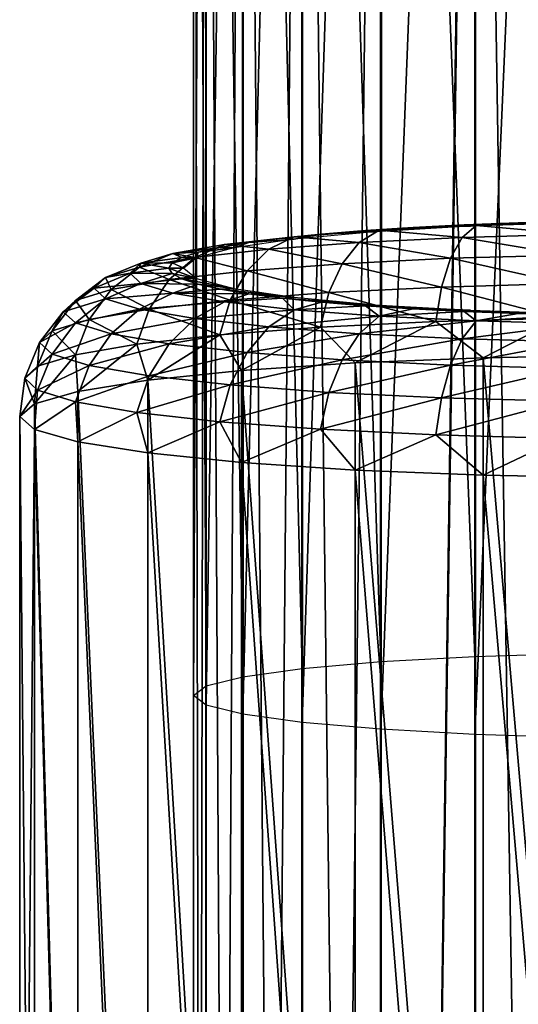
# Model space of a CAD drawing. Header units: millimetres. Extents: x -44 to 78, y -375 to 458.
# Tile 68 of 76: x -14 to -3, y 305 to 325. Entities that reach past the tile are written whole.
import ezdxf

# ---------------------------------------------------------------- set-up
doc = ezdxf.new("R2010")
doc.units = ezdxf.units.MM
doc.header["$LTSCALE"] = 198.929398
for name, color, linetype in [('10', 7, 'CONTINUOUS'), ('254', 7, 'CONTINUOUS'), ('255', 7, 'CONTINUOUS'), ('256', 7, 'CONTINUOUS'), ('257', 7, 'CONTINUOUS'), ('258', 7, 'CONTINUOUS'), ('6', 7, 'CONTINUOUS')]:
    doc.layers.add(name, color=color, linetype=linetype)

msp = doc.modelspace()

# ---------------------------------------------------------------- linework, layer by layer
at = {"layer": '10', "color": 7, "linetype": 'CONTINUOUS', "true_color": 0x00000b}
for points in [[(-6.217, 360.517, 199.836), (-7.806, 360.379, 198.261), (-6.235, 311.931, 204.073), (-6.217, 360.517, 199.836)], [(-4.339, 312.035, 205.26), (-6.217, 360.517, 199.836), (-6.235, 311.931, 204.073), (-4.339, 312.035, 205.26)], [(-4.317, 360.621, 201.02), (-6.217, 360.517, 199.836), (-4.339, 312.035, 205.26), (-4.317, 360.621, 201.02)], [(-2.225, 312.1, 205.997), (-4.317, 360.621, 201.02), (-4.339, 312.035, 205.26), (-2.225, 312.1, 205.997)], [(-2.199, 360.685, 201.752), (-4.317, 360.621, 201.02), (-2.225, 312.1, 205.997), (-2.199, 360.685, 201.752)], [(-7.806, 360.379, 198.261), (-9.002, 360.214, 196.372), (-7.818, 311.793, 202.496), (-7.806, 360.379, 198.261)], [(-6.235, 311.931, 204.073), (-7.806, 360.379, 198.261), (-7.818, 311.793, 202.496), (-6.235, 311.931, 204.073)], [(-9.002, 360.214, 196.372), (-9.746, 360.03, 194.266), (-9.01, 311.628, 200.607), (-9.002, 360.214, 196.372)], [(-7.818, 311.793, 202.496), (-9.002, 360.214, 196.372), (-9.01, 311.628, 200.607), (-7.818, 311.793, 202.496)], [(-9.746, 360.03, 194.266), (-10, 359.836, 192.047), (-9.749, 311.444, 198.501), (-9.746, 360.03, 194.266)], [(-9.01, 311.628, 200.607), (-9.746, 360.03, 194.266), (-9.749, 311.444, 198.501), (-9.01, 311.628, 200.607)], [(-9.749, 311.444, 198.501), (-10, 359.836, 192.047), (-10, 311.25, 196.285), (-9.749, 311.444, 198.501)], [(-10, 359.836, 192.047), (-9.752, 359.641, 189.828), (-10, 311.25, 196.285), (-10, 359.836, 192.047)], [(-10, 311.25, 196.285), (-9.752, 359.641, 189.828), (-9.749, 311.056, 194.068), (-10, 311.25, 196.285)], [(-9.752, 359.641, 189.828), (-9.014, 359.457, 187.72), (-9.749, 311.056, 194.068), (-9.752, 359.641, 189.828)], [(-9.749, 311.056, 194.068), (-9.014, 359.457, 187.72), (-9.01, 310.872, 191.962), (-9.749, 311.056, 194.068)], [(-9.014, 359.457, 187.72), (-7.823, 359.291, 185.828), (-9.01, 310.872, 191.962), (-9.014, 359.457, 187.72)], [(-9.01, 310.872, 191.962), (-7.823, 359.291, 185.828), (-7.818, 310.707, 190.073), (-9.01, 310.872, 191.962)], [(-7.823, 359.291, 185.828), (-6.238, 359.153, 184.248), (-7.818, 310.707, 190.073), (-7.823, 359.291, 185.828)], [(-7.818, 310.707, 190.073), (-6.238, 359.153, 184.248), (-6.235, 310.569, 188.496), (-7.818, 310.707, 190.073)], [(-6.238, 359.153, 184.248), (-4.341, 359.049, 183.059), (-6.235, 310.569, 188.496), (-6.238, 359.153, 184.248)], [(-6.235, 310.569, 188.496), (-4.341, 359.049, 183.059), (-4.339, 310.465, 187.309), (-6.235, 310.569, 188.496)], [(-4.341, 359.049, 183.059), (-2.225, 358.985, 182.322), (-4.339, 310.465, 187.309), (-4.341, 359.049, 183.059)], [(-4.339, 310.465, 187.309), (-2.225, 358.985, 182.322), (-2.225, 310.4, 186.572), (-4.339, 310.465, 187.309)]]:
    msp.add_3dface(points, dxfattribs=at)
at = {"layer": '254', "color": 7, "linetype": 'CONTINUOUS', "true_color": 0xa2afbf}
for points in [[(-13.5, 285.004, 198.585), (-13.5, 316.868, 195.635), (-13.205, 316.609, 192.84), (-13.5, 285.004, 198.585)], [(-13.202, 284.744, 195.778), (-13.5, 285.004, 198.585), (-13.205, 316.609, 192.84), (-13.202, 284.744, 195.778)], [(-12.332, 284.498, 193.12), (-13.202, 284.744, 195.778), (-13.205, 316.609, 192.84), (-12.332, 284.498, 193.12)], [(-12.333, 316.361, 190.167), (-12.332, 284.498, 193.12), (-13.205, 316.609, 192.84), (-12.333, 316.361, 190.167)], [(-10.925, 284.273, 190.689), (-12.332, 284.498, 193.12), (-12.333, 316.361, 190.167), (-10.925, 284.273, 190.689)], [(-10.922, 316.136, 187.733), (-10.925, 284.273, 190.689), (-12.333, 316.361, 190.167), (-10.922, 316.136, 187.733)], [(-9.032, 284.079, 188.594), (-10.925, 284.273, 190.689), (-10.922, 316.136, 187.733), (-9.032, 284.079, 188.594)], [(-9.033, 315.943, 185.645), (-9.032, 284.079, 188.594), (-10.922, 316.136, 187.733), (-9.033, 315.943, 185.645)], [(-6.746, 283.926, 186.943), (-9.032, 284.079, 188.594), (-9.033, 315.943, 185.645), (-6.746, 283.926, 186.943)], [(-6.75, 315.79, 183.993), (-6.746, 283.926, 186.943), (-9.033, 315.943, 185.645), (-6.75, 315.79, 183.993)], [(-4.174, 283.82, 185.803), (-6.746, 283.926, 186.943), (-6.75, 315.79, 183.993), (-4.174, 283.82, 185.803)], [(-4.172, 315.684, 182.85), (-4.174, 283.82, 185.803), (-6.75, 315.79, 183.993), (-4.172, 315.684, 182.85)], [(-1.416, 283.766, 185.217), (-4.174, 283.82, 185.803), (-4.172, 315.684, 182.85), (-1.416, 283.766, 185.217)], [(-1.411, 315.63, 182.266), (-1.416, 283.766, 185.217), (-4.172, 315.684, 182.85), (-1.411, 315.63, 182.266)]]:
    msp.add_3dface(points, dxfattribs=at)
at = {"layer": '255', "color": 7, "linetype": 'CONTINUOUS', "true_color": 0xa2afbf}
for points in [[(-4.172, 318.051, 208.419), (-1.416, 286.242, 211.953), (-1.411, 318.106, 209.004), (-4.172, 318.051, 208.419)], [(-9.033, 317.793, 205.624), (-6.746, 286.082, 210.227), (-6.75, 317.946, 207.276), (-9.033, 317.793, 205.624)], [(-6.75, 317.946, 207.276), (-4.174, 286.187, 211.367), (-4.172, 318.051, 208.419), (-6.75, 317.946, 207.276)], [(-6.746, 286.082, 210.227), (-4.174, 286.187, 211.367), (-6.75, 317.946, 207.276), (-6.746, 286.082, 210.227)], [(-4.174, 286.187, 211.367), (-1.416, 286.242, 211.953), (-4.172, 318.051, 208.419), (-4.174, 286.187, 211.367)], [(-10.922, 317.599, 203.536), (-9.031, 285.929, 208.576), (-9.033, 317.793, 205.624), (-10.922, 317.599, 203.536)], [(-9.031, 285.929, 208.576), (-6.746, 286.082, 210.227), (-9.033, 317.793, 205.624), (-9.031, 285.929, 208.576)], [(-12.333, 317.374, 201.102), (-10.924, 285.735, 206.481), (-10.922, 317.599, 203.536), (-12.333, 317.374, 201.102)], [(-10.924, 285.735, 206.481), (-9.031, 285.929, 208.576), (-10.922, 317.599, 203.536), (-10.924, 285.735, 206.481)], [(-13.205, 317.126, 198.429), (-12.331, 285.51, 204.051), (-12.333, 317.374, 201.102), (-13.205, 317.126, 198.429)], [(-12.331, 285.51, 204.051), (-10.924, 285.735, 206.481), (-12.333, 317.374, 201.102), (-12.331, 285.51, 204.051)], [(-13.5, 316.868, 195.635), (-13.202, 285.264, 201.392), (-13.205, 317.126, 198.429), (-13.5, 316.868, 195.635)], [(-13.202, 285.264, 201.392), (-12.331, 285.51, 204.051), (-13.205, 317.126, 198.429), (-13.202, 285.264, 201.392)], [(-13.5, 285.004, 198.585), (-13.202, 285.264, 201.392), (-13.5, 316.868, 195.635), (-13.5, 285.004, 198.585)]]:
    msp.add_3dface(points, dxfattribs=at)
at = {"layer": '256', "color": 7, "linetype": 'CONTINUOUS', "true_color": 0xa2afbf}
for points in [[(-5.584, 320.675, 204.212), (-6.359, 320.59, 203.299), (-6.544, 320.612, 203.534), (-5.584, 320.675, 204.212)], [(-4.426, 320.702, 204.509), (-6.359, 320.59, 203.299), (-5.584, 320.675, 204.212), (-4.426, 320.702, 204.509)], [(-4.554, 320.727, 204.779), (-4.426, 320.702, 204.509), (-5.584, 320.675, 204.212), (-4.554, 320.727, 204.779)], [(-3.466, 320.769, 205.227), (-4.426, 320.702, 204.509), (-4.554, 320.727, 204.779), (-3.466, 320.769, 205.227)], [(-2.269, 320.772, 205.26), (-4.426, 320.702, 204.509), (-3.466, 320.769, 205.227), (-2.269, 320.772, 205.26)], [(-2.335, 320.799, 205.551), (-2.269, 320.772, 205.26), (-3.466, 320.769, 205.227), (-2.335, 320.799, 205.551)], [(-7.975, 320.441, 201.69), (-9.19, 320.263, 199.765), (-8.89, 320.37, 200.922), (-7.975, 320.441, 201.69)], [(-8.208, 320.459, 201.878), (-7.975, 320.441, 201.69), (-8.89, 320.37, 200.922), (-8.208, 320.459, 201.878)], [(-7.423, 320.54, 202.753), (-7.975, 320.441, 201.69), (-8.208, 320.459, 201.878), (-7.423, 320.54, 202.753)], [(-6.359, 320.59, 203.299), (-7.975, 320.441, 201.69), (-7.423, 320.54, 202.753), (-6.359, 320.59, 203.299)], [(-6.544, 320.612, 203.534), (-6.359, 320.59, 203.299), (-7.423, 320.54, 202.753), (-6.544, 320.612, 203.534)], [(-9.19, 320.263, 199.765), (-9.944, 320.064, 197.618), (-9.911, 320.175, 198.811), (-9.19, 320.263, 199.765)], [(-9.46, 320.275, 199.895), (-9.19, 320.263, 199.765), (-9.911, 320.175, 198.811), (-9.46, 320.275, 199.895)], [(-8.89, 320.37, 200.922), (-9.19, 320.263, 199.765), (-9.46, 320.275, 199.895), (-8.89, 320.37, 200.922)], [(-10.237, 320.07, 197.684), (-9.944, 320.064, 197.618), (-10.434, 319.963, 196.53), (-10.237, 320.07, 197.684)], [(-9.944, 320.064, 197.618), (-10.2, 319.855, 195.358), (-10.434, 319.963, 196.53), (-9.944, 320.064, 197.618)], [(-9.911, 320.175, 198.811), (-9.944, 320.064, 197.618), (-10.237, 320.07, 197.684), (-9.911, 320.175, 198.811)], [(-10.2, 319.855, 195.358), (-10.5, 319.855, 195.358), (-10.434, 319.963, 196.53), (-10.2, 319.855, 195.358)], [(-10.2, 319.855, 195.358), (-9.944, 319.646, 193.098), (-10.5, 319.855, 195.358), (-10.2, 319.855, 195.358)], [(-10.5, 319.855, 195.358), (-9.944, 319.646, 193.098), (-10.434, 319.746, 194.186), (-10.5, 319.855, 195.358)], [(-10.434, 319.746, 194.186), (-9.944, 319.646, 193.098), (-10.237, 319.64, 193.032), (-10.434, 319.746, 194.186)], [(-9.944, 319.646, 193.098), (-9.19, 319.447, 190.951), (-10.237, 319.64, 193.032), (-9.944, 319.646, 193.098)], [(-10.237, 319.64, 193.032), (-9.19, 319.447, 190.951), (-9.911, 319.535, 191.905), (-10.237, 319.64, 193.032)], [(-9.911, 319.535, 191.905), (-9.19, 319.447, 190.951), (-9.46, 319.435, 190.821), (-9.911, 319.535, 191.905)], [(-9.19, 319.447, 190.951), (-7.975, 319.269, 189.026), (-9.46, 319.435, 190.821), (-9.19, 319.447, 190.951)], [(-9.46, 319.435, 190.821), (-7.975, 319.269, 189.026), (-8.89, 319.34, 189.794), (-9.46, 319.435, 190.821)], [(-8.89, 319.34, 189.794), (-7.975, 319.269, 189.026), (-8.208, 319.251, 188.839), (-8.89, 319.34, 189.794)], [(-7.975, 319.269, 189.026), (-6.359, 319.12, 187.417), (-8.208, 319.251, 188.839), (-7.975, 319.269, 189.026)], [(-8.208, 319.251, 188.839), (-6.359, 319.12, 187.417), (-7.423, 319.17, 187.964), (-8.208, 319.251, 188.839)], [(-7.423, 319.17, 187.964), (-6.359, 319.12, 187.417), (-6.544, 319.098, 187.182), (-7.423, 319.17, 187.964)], [(-6.359, 319.12, 187.417), (-4.426, 319.008, 186.208), (-6.544, 319.098, 187.182), (-6.359, 319.12, 187.417)], [(-6.544, 319.098, 187.182), (-4.426, 319.008, 186.208), (-5.584, 319.035, 186.504), (-6.544, 319.098, 187.182)], [(-5.584, 319.035, 186.504), (-4.426, 319.008, 186.208), (-4.554, 318.983, 185.938), (-5.584, 319.035, 186.504)], [(-4.426, 319.008, 186.208), (-2.269, 318.938, 185.456), (-4.554, 318.983, 185.938), (-4.426, 319.008, 186.208)], [(-4.554, 318.983, 185.938), (-2.269, 318.938, 185.456), (-3.466, 318.941, 185.489), (-4.554, 318.983, 185.938)]]:
    msp.add_3dface(points, dxfattribs=at)
at = {"layer": '257', "color": 7, "linetype": 'CONTINUOUS', "true_color": 0xa2afbf}
for points in [[(-10.5, 319.855, 195.358), (-10.434, 319.746, 194.186), (-11.276, 319.753, 195.367), (-10.5, 319.855, 195.358)], [(-11.276, 319.753, 195.367), (-11.06, 319.55, 193.177), (-12.001, 319.454, 195.395), (-11.276, 319.753, 195.367)], [(-11.276, 319.753, 195.367), (-10.434, 319.746, 194.186), (-11.06, 319.55, 193.177), (-11.276, 319.753, 195.367)], [(-10.434, 319.746, 194.186), (-10.237, 319.64, 193.032), (-11.06, 319.55, 193.177), (-10.434, 319.746, 194.186)], [(-12.001, 319.454, 195.395), (-11.77, 319.238, 193.064), (-12.622, 318.979, 195.439), (-12.001, 319.454, 195.395)], [(-12.001, 319.454, 195.395), (-11.06, 319.55, 193.177), (-11.77, 319.238, 193.064), (-12.001, 319.454, 195.395)], [(-11.06, 319.55, 193.177), (-10.418, 319.355, 191.071), (-11.77, 319.238, 193.064), (-11.06, 319.55, 193.177)], [(-10.237, 319.64, 193.032), (-9.911, 319.535, 191.905), (-11.06, 319.55, 193.177), (-10.237, 319.64, 193.032)], [(-11.06, 319.55, 193.177), (-9.911, 319.535, 191.905), (-10.418, 319.355, 191.071), (-11.06, 319.55, 193.177)], [(-9.911, 319.535, 191.905), (-9.46, 319.435, 190.821), (-10.418, 319.355, 191.071), (-9.911, 319.535, 191.905)], [(-11.77, 319.238, 193.064), (-10.418, 319.355, 191.071), (-11.087, 319.031, 190.822), (-11.77, 319.238, 193.064)], [(-10.418, 319.355, 191.071), (-9.376, 319.176, 189.129), (-11.087, 319.031, 190.822), (-10.418, 319.355, 191.071)], [(-9.46, 319.435, 190.821), (-8.89, 319.34, 189.794), (-10.418, 319.355, 191.071), (-9.46, 319.435, 190.821)], [(-10.418, 319.355, 191.071), (-8.89, 319.34, 189.794), (-9.376, 319.176, 189.129), (-10.418, 319.355, 191.071)], [(-8.89, 319.34, 189.794), (-8.208, 319.251, 188.839), (-9.376, 319.176, 189.129), (-8.89, 319.34, 189.794)], [(-9.376, 319.176, 189.129), (-8.208, 319.251, 188.839), (-7.974, 319.018, 187.428), (-9.376, 319.176, 189.129)], [(-8.208, 319.251, 188.839), (-7.423, 319.17, 187.964), (-7.974, 319.018, 187.428), (-8.208, 319.251, 188.839)], [(-12.622, 318.979, 195.439), (-11.77, 319.238, 193.064), (-12.38, 318.752, 192.987), (-12.622, 318.979, 195.439)], [(-11.77, 319.238, 193.064), (-11.087, 319.031, 190.822), (-12.38, 318.752, 192.987), (-11.77, 319.238, 193.064)], [(-11.087, 319.031, 190.822), (-9.376, 319.176, 189.129), (-9.978, 318.84, 188.756), (-11.087, 319.031, 190.822)], [(-9.376, 319.176, 189.129), (-7.974, 319.018, 187.428), (-9.978, 318.84, 188.756), (-9.376, 319.176, 189.129)], [(-7.423, 319.17, 187.964), (-6.544, 319.098, 187.182), (-7.974, 319.018, 187.428), (-7.423, 319.17, 187.964)], [(-7.974, 319.018, 187.428), (-6.544, 319.098, 187.182), (-6.265, 318.889, 186.031), (-7.974, 319.018, 187.428)], [(-6.544, 319.098, 187.182), (-5.584, 319.035, 186.504), (-6.265, 318.889, 186.031), (-6.544, 319.098, 187.182)], [(-12.622, 318.979, 195.439), (-12.38, 318.752, 192.987), (-13.099, 318.359, 195.497), (-12.622, 318.979, 195.439)], [(-12.38, 318.752, 192.987), (-11.087, 319.031, 190.822), (-11.662, 318.534, 190.629), (-12.38, 318.752, 192.987)], [(-11.087, 319.031, 190.822), (-9.978, 318.84, 188.756), (-11.662, 318.534, 190.629), (-11.087, 319.031, 190.822)], [(-9.978, 318.84, 188.756), (-7.974, 319.018, 187.428), (-8.486, 318.672, 186.946), (-9.978, 318.84, 188.756)], [(-7.974, 319.018, 187.428), (-6.265, 318.889, 186.031), (-8.486, 318.672, 186.946), (-7.974, 319.018, 187.428)], [(-8.486, 318.672, 186.946), (-6.265, 318.889, 186.031), (-6.667, 318.534, 185.459), (-8.486, 318.672, 186.946)], [(-6.265, 318.889, 186.031), (-4.315, 318.793, 184.994), (-6.667, 318.534, 185.459), (-6.265, 318.889, 186.031)], [(-5.584, 319.035, 186.504), (-4.554, 318.983, 185.938), (-6.265, 318.889, 186.031), (-5.584, 319.035, 186.504)], [(-6.265, 318.889, 186.031), (-4.554, 318.983, 185.938), (-4.315, 318.793, 184.994), (-6.265, 318.889, 186.031)], [(-4.554, 318.983, 185.938), (-3.466, 318.941, 185.489), (-4.315, 318.793, 184.994), (-4.554, 318.983, 185.938)], [(-3.466, 318.941, 185.489), (-2.335, 318.911, 185.165), (-4.315, 318.793, 184.994), (-3.466, 318.941, 185.489)], [(-4.315, 318.793, 184.994), (-2.335, 318.911, 185.165), (-2.2, 318.733, 184.355), (-4.315, 318.793, 184.994)], [(-13.099, 318.359, 195.497), (-12.38, 318.752, 192.987), (-12.848, 318.124, 192.952), (-13.099, 318.359, 195.497)], [(-12.38, 318.752, 192.987), (-11.662, 318.534, 190.629), (-12.848, 318.124, 192.952), (-12.38, 318.752, 192.987)], [(-11.662, 318.534, 190.629), (-9.978, 318.84, 188.756), (-10.495, 318.332, 188.456), (-11.662, 318.534, 190.629)], [(-9.978, 318.84, 188.756), (-8.486, 318.672, 186.946), (-10.495, 318.332, 188.456), (-9.978, 318.84, 188.756)], [(-10.495, 318.332, 188.456), (-8.486, 318.672, 186.946), (-8.925, 318.156, 186.552), (-10.495, 318.332, 188.456)], [(-8.486, 318.672, 186.946), (-6.667, 318.534, 185.459), (-8.925, 318.156, 186.552), (-8.486, 318.672, 186.946)], [(-6.667, 318.534, 185.459), (-4.315, 318.793, 184.994), (-4.592, 318.432, 184.355), (-6.667, 318.534, 185.459)], [(-4.315, 318.793, 184.994), (-2.2, 318.733, 184.355), (-4.592, 318.432, 184.355), (-4.315, 318.793, 184.994)], [(-4.592, 318.432, 184.355), (-2.2, 318.733, 184.355), (-2.341, 318.369, 183.675), (-4.592, 318.432, 184.355)], [(-12.848, 318.124, 192.952), (-11.662, 318.534, 190.629), (-12.102, 317.897, 190.505), (-12.848, 318.124, 192.952)], [(-11.662, 318.534, 190.629), (-10.495, 318.332, 188.456), (-12.102, 317.897, 190.505), (-11.662, 318.534, 190.629)], [(-8.925, 318.156, 186.552), (-6.667, 318.534, 185.459), (-7.013, 318.011, 184.989), (-8.925, 318.156, 186.552)], [(-6.667, 318.534, 185.459), (-4.592, 318.432, 184.355), (-7.013, 318.011, 184.989), (-6.667, 318.534, 185.459)], [(-13.399, 317.638, 195.563), (-13.099, 318.359, 195.497), (-12.848, 318.124, 192.952), (-13.399, 317.638, 195.563)], [(-12.102, 317.897, 190.505), (-10.495, 318.332, 188.456), (-10.892, 317.688, 188.25), (-12.102, 317.897, 190.505)], [(-10.495, 318.332, 188.456), (-8.925, 318.156, 186.552), (-10.892, 317.688, 188.25), (-10.495, 318.332, 188.456)], [(-7.013, 318.011, 184.989), (-4.592, 318.432, 184.355), (-4.83, 317.904, 183.827), (-7.013, 318.011, 184.989)], [(-4.592, 318.432, 184.355), (-2.341, 318.369, 183.675), (-4.83, 317.904, 183.827), (-4.592, 318.432, 184.355)], [(-4.83, 317.904, 183.827), (-2.341, 318.369, 183.675), (-2.463, 317.837, 183.112), (-4.83, 317.904, 183.827)], [(-13.141, 317.397, 192.961), (-13.399, 317.638, 195.563), (-12.848, 318.124, 192.952), (-13.141, 317.397, 192.961)], [(-13.141, 317.397, 192.961), (-12.848, 318.124, 192.952), (-12.102, 317.897, 190.505), (-13.141, 317.397, 192.961)], [(-10.892, 317.688, 188.25), (-8.925, 318.156, 186.552), (-9.263, 317.505, 186.273), (-10.892, 317.688, 188.25)], [(-8.925, 318.156, 186.552), (-7.013, 318.011, 184.989), (-9.263, 317.505, 186.273), (-8.925, 318.156, 186.552)], [(-12.379, 317.165, 190.458), (-13.141, 317.397, 192.961), (-12.102, 317.897, 190.505), (-12.379, 317.165, 190.458)], [(-12.379, 317.165, 190.458), (-12.102, 317.897, 190.505), (-10.892, 317.688, 188.25), (-12.379, 317.165, 190.458)], [(-9.263, 317.505, 186.273), (-7.013, 318.011, 184.989), (-7.278, 317.355, 184.651), (-9.263, 317.505, 186.273)], [(-7.013, 318.011, 184.989), (-4.83, 317.904, 183.827), (-7.278, 317.355, 184.651), (-7.013, 318.011, 184.989)], [(-7.278, 317.355, 184.651), (-4.83, 317.904, 183.827), (-5.013, 317.243, 183.446), (-7.278, 317.355, 184.651)], [(-4.83, 317.904, 183.827), (-2.463, 317.837, 183.112), (-5.013, 317.243, 183.446), (-4.83, 317.904, 183.827)], [(-11.141, 316.951, 188.151), (-12.379, 317.165, 190.458), (-10.892, 317.688, 188.25), (-11.141, 316.951, 188.151)], [(-11.141, 316.951, 188.151), (-10.892, 317.688, 188.25), (-9.263, 317.505, 186.273), (-11.141, 316.951, 188.151)], [(-5.013, 317.243, 183.446), (-2.463, 317.837, 183.112), (-2.556, 317.175, 182.704), (-5.013, 317.243, 183.446)], [(-13.141, 317.397, 192.961), (-13.5, 316.868, 195.635), (-13.399, 317.638, 195.563), (-13.141, 317.397, 192.961)], [(-9.474, 316.764, 186.129), (-11.141, 316.951, 188.151), (-9.263, 317.505, 186.273), (-9.474, 316.764, 186.129)], [(-9.474, 316.764, 186.129), (-9.263, 317.505, 186.273), (-7.278, 317.355, 184.651), (-9.474, 316.764, 186.129)], [(-13.205, 316.609, 192.84), (-13.5, 316.868, 195.635), (-13.141, 317.397, 192.961), (-13.205, 316.609, 192.84)], [(-12.379, 317.165, 190.458), (-13.205, 316.609, 192.84), (-13.141, 317.397, 192.961), (-12.379, 317.165, 190.458)], [(-7.444, 316.611, 184.47), (-9.474, 316.764, 186.129), (-7.278, 317.355, 184.651), (-7.444, 316.611, 184.47)], [(-7.444, 316.611, 184.47), (-7.278, 317.355, 184.651), (-5.013, 317.243, 183.446), (-7.444, 316.611, 184.47)], [(-12.333, 316.361, 190.167), (-13.205, 316.609, 192.84), (-12.379, 317.165, 190.458), (-12.333, 316.361, 190.167)], [(-11.141, 316.951, 188.151), (-12.333, 316.361, 190.167), (-12.379, 317.165, 190.458), (-11.141, 316.951, 188.151)], [(-5.127, 316.497, 183.237), (-7.444, 316.611, 184.47), (-5.013, 317.243, 183.446), (-5.127, 316.497, 183.237)], [(-5.127, 316.497, 183.237), (-5.013, 317.243, 183.446), (-2.556, 317.175, 182.704), (-5.127, 316.497, 183.237)], [(-2.614, 316.426, 182.478), (-5.127, 316.497, 183.237), (-2.556, 317.175, 182.704), (-2.614, 316.426, 182.478)], [(-10.922, 316.136, 187.733), (-12.333, 316.361, 190.167), (-11.141, 316.951, 188.151), (-10.922, 316.136, 187.733)], [(-9.474, 316.764, 186.129), (-10.922, 316.136, 187.733), (-11.141, 316.951, 188.151), (-9.474, 316.764, 186.129)], [(-9.033, 315.943, 185.645), (-10.922, 316.136, 187.733), (-9.474, 316.764, 186.129), (-9.033, 315.943, 185.645)], [(-7.444, 316.611, 184.47), (-9.033, 315.943, 185.645), (-9.474, 316.764, 186.129), (-7.444, 316.611, 184.47)], [(-6.75, 315.79, 183.993), (-9.033, 315.943, 185.645), (-7.444, 316.611, 184.47), (-6.75, 315.79, 183.993)], [(-5.127, 316.497, 183.237), (-6.75, 315.79, 183.993), (-7.444, 316.611, 184.47), (-5.127, 316.497, 183.237)], [(-4.172, 315.684, 182.85), (-6.75, 315.79, 183.993), (-5.127, 316.497, 183.237), (-4.172, 315.684, 182.85)], [(-2.614, 316.426, 182.478), (-4.172, 315.684, 182.85), (-5.127, 316.497, 183.237), (-2.614, 316.426, 182.478)], [(-1.411, 315.63, 182.266), (-4.172, 315.684, 182.85), (-2.614, 316.426, 182.478), (-1.411, 315.63, 182.266)]]:
    msp.add_3dface(points, dxfattribs=at)
at = {"layer": '258', "color": 7, "linetype": 'CONTINUOUS', "true_color": 0xa2afbf}
for points in [[(-5.584, 320.675, 204.212), (-6.544, 320.612, 203.534), (-6.265, 320.618, 204.704), (-5.584, 320.675, 204.212)], [(-4.315, 320.714, 205.741), (-5.584, 320.675, 204.212), (-6.265, 320.618, 204.704), (-4.315, 320.714, 205.741)], [(-4.315, 320.714, 205.741), (-6.265, 320.618, 204.704), (-4.592, 320.476, 206.435), (-4.315, 320.714, 205.741)], [(-4.554, 320.727, 204.779), (-5.584, 320.675, 204.212), (-4.315, 320.714, 205.741), (-4.554, 320.727, 204.779)], [(-2.341, 320.539, 207.115), (-4.315, 320.714, 205.741), (-4.592, 320.476, 206.435), (-2.341, 320.539, 207.115)], [(-3.466, 320.769, 205.227), (-4.554, 320.727, 204.779), (-4.315, 320.714, 205.741), (-3.466, 320.769, 205.227)], [(-2.2, 320.773, 206.38), (-3.466, 320.769, 205.227), (-4.315, 320.714, 205.741), (-2.2, 320.773, 206.38)], [(-2.2, 320.773, 206.38), (-4.315, 320.714, 205.741), (-2.341, 320.539, 207.115), (-2.2, 320.773, 206.38)], [(-2.335, 320.799, 205.551), (-3.466, 320.769, 205.227), (-2.2, 320.773, 206.38), (-2.335, 320.799, 205.551)], [(-7.974, 320.488, 203.307), (-8.208, 320.459, 201.878), (-9.376, 320.331, 201.606), (-7.974, 320.488, 203.307)], [(-7.974, 320.488, 203.307), (-9.376, 320.331, 201.606), (-8.486, 320.237, 203.845), (-7.974, 320.488, 203.307)], [(-8.208, 320.459, 201.878), (-8.89, 320.37, 200.922), (-9.376, 320.331, 201.606), (-8.208, 320.459, 201.878)], [(-6.667, 320.374, 205.331), (-7.974, 320.488, 203.307), (-8.486, 320.237, 203.845), (-6.667, 320.374, 205.331)], [(-7.423, 320.54, 202.753), (-8.208, 320.459, 201.878), (-7.974, 320.488, 203.307), (-7.423, 320.54, 202.753)], [(-6.265, 320.618, 204.704), (-7.423, 320.54, 202.753), (-7.974, 320.488, 203.307), (-6.265, 320.618, 204.704)], [(-6.265, 320.618, 204.704), (-7.974, 320.488, 203.307), (-6.667, 320.374, 205.331), (-6.265, 320.618, 204.704)], [(-6.544, 320.612, 203.534), (-7.423, 320.54, 202.753), (-6.265, 320.618, 204.704), (-6.544, 320.612, 203.534)], [(-4.592, 320.476, 206.435), (-6.265, 320.618, 204.704), (-6.667, 320.374, 205.331), (-4.592, 320.476, 206.435)], [(-4.592, 320.476, 206.435), (-6.667, 320.374, 205.331), (-4.83, 320.054, 207.051), (-4.592, 320.476, 206.435)], [(-2.463, 320.12, 207.766), (-4.592, 320.476, 206.435), (-4.83, 320.054, 207.051), (-2.463, 320.12, 207.766)], [(-2.341, 320.539, 207.115), (-4.592, 320.476, 206.435), (-2.463, 320.12, 207.766), (-2.341, 320.539, 207.115)], [(-9.376, 320.331, 201.606), (-9.46, 320.275, 199.895), (-10.418, 320.151, 199.664), (-9.376, 320.331, 201.606)], [(-9.376, 320.331, 201.606), (-10.418, 320.151, 199.664), (-9.978, 320.069, 202.034), (-9.376, 320.331, 201.606)], [(-9.46, 320.275, 199.895), (-9.911, 320.175, 198.811), (-10.418, 320.151, 199.664), (-9.46, 320.275, 199.895)], [(-8.486, 320.237, 203.845), (-9.376, 320.331, 201.606), (-9.978, 320.069, 202.034), (-8.486, 320.237, 203.845)], [(-8.89, 320.37, 200.922), (-9.46, 320.275, 199.895), (-9.376, 320.331, 201.606), (-8.89, 320.37, 200.922)], [(-6.667, 320.374, 205.331), (-8.486, 320.237, 203.845), (-7.013, 319.946, 205.89), (-6.667, 320.374, 205.331)], [(-4.83, 320.054, 207.051), (-6.667, 320.374, 205.331), (-7.013, 319.946, 205.89), (-4.83, 320.054, 207.051)], [(-10.418, 320.151, 199.664), (-11.06, 319.956, 197.558), (-11.087, 319.878, 199.968), (-10.418, 320.151, 199.664)], [(-9.978, 320.069, 202.034), (-10.418, 320.151, 199.664), (-11.087, 319.878, 199.968), (-9.978, 320.069, 202.034)], [(-9.978, 320.069, 202.034), (-11.087, 319.878, 199.968), (-10.495, 319.625, 202.422), (-9.978, 320.069, 202.034)], [(-10.418, 320.151, 199.664), (-10.237, 320.07, 197.684), (-11.06, 319.956, 197.558), (-10.418, 320.151, 199.664)], [(-10.237, 320.07, 197.684), (-10.434, 319.963, 196.53), (-11.06, 319.956, 197.558), (-10.237, 320.07, 197.684)], [(-8.925, 319.802, 204.327), (-9.978, 320.069, 202.034), (-10.495, 319.625, 202.422), (-8.925, 319.802, 204.327)], [(-9.911, 320.175, 198.811), (-10.237, 320.07, 197.684), (-10.418, 320.151, 199.664), (-9.911, 320.175, 198.811)], [(-8.486, 320.237, 203.845), (-9.978, 320.069, 202.034), (-8.925, 319.802, 204.327), (-8.486, 320.237, 203.845)], [(-7.013, 319.946, 205.89), (-8.486, 320.237, 203.845), (-8.925, 319.802, 204.327), (-7.013, 319.946, 205.89)], [(-4.83, 320.054, 207.051), (-7.013, 319.946, 205.89), (-5.013, 319.475, 207.547), (-4.83, 320.054, 207.051)], [(-2.556, 319.544, 208.289), (-4.83, 320.054, 207.051), (-5.013, 319.475, 207.547), (-2.556, 319.544, 208.289)], [(-2.463, 320.12, 207.766), (-4.83, 320.054, 207.051), (-2.556, 319.544, 208.289), (-2.463, 320.12, 207.766)], [(-11.06, 319.956, 197.558), (-11.276, 319.753, 195.367), (-11.77, 319.67, 197.726), (-11.06, 319.956, 197.558)], [(-11.087, 319.878, 199.968), (-11.06, 319.956, 197.558), (-11.77, 319.67, 197.726), (-11.087, 319.878, 199.968)], [(-11.087, 319.878, 199.968), (-11.77, 319.67, 197.726), (-11.662, 319.424, 200.249), (-11.087, 319.878, 199.968)], [(-10.495, 319.625, 202.422), (-11.087, 319.878, 199.968), (-11.662, 319.424, 200.249), (-10.495, 319.625, 202.422)], [(-10.5, 319.855, 195.358), (-11.276, 319.753, 195.367), (-11.06, 319.956, 197.558), (-10.5, 319.855, 195.358)], [(-10.434, 319.963, 196.53), (-10.5, 319.855, 195.358), (-11.06, 319.956, 197.558), (-10.434, 319.963, 196.53)], [(-7.013, 319.946, 205.89), (-8.925, 319.802, 204.327), (-7.278, 319.363, 206.342), (-7.013, 319.946, 205.89)], [(-5.013, 319.475, 207.547), (-7.013, 319.946, 205.89), (-7.278, 319.363, 206.342), (-5.013, 319.475, 207.547)], [(-11.77, 319.67, 197.726), (-12.001, 319.454, 195.395), (-12.38, 319.206, 197.891), (-11.77, 319.67, 197.726)], [(-11.662, 319.424, 200.249), (-11.77, 319.67, 197.726), (-12.38, 319.206, 197.891), (-11.662, 319.424, 200.249)], [(-11.276, 319.753, 195.367), (-12.001, 319.454, 195.395), (-11.77, 319.67, 197.726), (-11.276, 319.753, 195.367)], [(-8.925, 319.802, 204.327), (-10.495, 319.625, 202.422), (-9.263, 319.213, 204.72), (-8.925, 319.802, 204.327)], [(-7.278, 319.363, 206.342), (-8.925, 319.802, 204.327), (-9.263, 319.213, 204.72), (-7.278, 319.363, 206.342)], [(-12.001, 319.454, 195.395), (-12.622, 318.979, 195.439), (-12.38, 319.206, 197.891), (-12.001, 319.454, 195.395)], [(-10.495, 319.625, 202.422), (-11.662, 319.424, 200.249), (-10.892, 319.03, 202.743), (-10.495, 319.625, 202.422)], [(-9.263, 319.213, 204.72), (-10.495, 319.625, 202.422), (-10.892, 319.03, 202.743), (-9.263, 319.213, 204.72)], [(-5.127, 318.779, 207.889), (-5.013, 319.475, 207.547), (-7.278, 319.363, 206.342), (-5.127, 318.779, 207.889)], [(-5.127, 318.779, 207.889), (-2.614, 318.849, 208.649), (-5.013, 319.475, 207.547), (-5.127, 318.779, 207.889)], [(-2.614, 318.849, 208.649), (-2.556, 319.544, 208.289), (-5.013, 319.475, 207.547), (-2.614, 318.849, 208.649)], [(-11.662, 319.424, 200.249), (-12.38, 319.206, 197.891), (-12.102, 318.821, 200.488), (-11.662, 319.424, 200.249)], [(-10.892, 319.03, 202.743), (-11.662, 319.424, 200.249), (-12.102, 318.821, 200.488), (-10.892, 319.03, 202.743)], [(-7.444, 318.665, 206.656), (-7.278, 319.363, 206.342), (-9.263, 319.213, 204.72), (-7.444, 318.665, 206.656)], [(-7.444, 318.665, 206.656), (-5.127, 318.779, 207.889), (-7.278, 319.363, 206.342), (-7.444, 318.665, 206.656)], [(-12.38, 319.206, 197.891), (-12.622, 318.979, 195.439), (-12.848, 318.595, 198.041), (-12.38, 319.206, 197.891)], [(-12.102, 318.821, 200.488), (-12.38, 319.206, 197.891), (-12.848, 318.595, 198.041), (-12.102, 318.821, 200.488)], [(-9.474, 318.511, 204.997), (-9.263, 319.213, 204.72), (-10.892, 319.03, 202.743), (-9.474, 318.511, 204.997)], [(-9.474, 318.511, 204.997), (-7.444, 318.665, 206.656), (-9.263, 319.213, 204.72), (-9.474, 318.511, 204.997)], [(-12.622, 318.979, 195.439), (-13.099, 318.359, 195.497), (-12.848, 318.595, 198.041), (-12.622, 318.979, 195.439)], [(-11.141, 318.324, 202.975), (-10.892, 319.03, 202.743), (-12.102, 318.821, 200.488), (-11.141, 318.324, 202.975)], [(-11.141, 318.324, 202.975), (-9.474, 318.511, 204.997), (-10.892, 319.03, 202.743), (-11.141, 318.324, 202.975)], [(-12.379, 318.111, 200.669), (-12.102, 318.821, 200.488), (-12.848, 318.595, 198.041), (-12.379, 318.111, 200.669)], [(-12.379, 318.111, 200.669), (-11.141, 318.324, 202.975), (-12.102, 318.821, 200.488), (-12.379, 318.111, 200.669)], [(-9.474, 318.511, 204.997), (-9.033, 317.793, 205.624), (-7.444, 318.665, 206.656), (-9.474, 318.511, 204.997)], [(-9.033, 317.793, 205.624), (-6.75, 317.946, 207.276), (-7.444, 318.665, 206.656), (-9.033, 317.793, 205.624)], [(-7.444, 318.665, 206.656), (-6.75, 317.946, 207.276), (-5.127, 318.779, 207.889), (-7.444, 318.665, 206.656)], [(-6.75, 317.946, 207.276), (-4.172, 318.051, 208.419), (-5.127, 318.779, 207.889), (-6.75, 317.946, 207.276)], [(-5.127, 318.779, 207.889), (-4.172, 318.051, 208.419), (-2.614, 318.849, 208.649), (-5.127, 318.779, 207.889)], [(-4.172, 318.051, 208.419), (-1.411, 318.106, 209.004), (-2.614, 318.849, 208.649), (-4.172, 318.051, 208.419)], [(-13.099, 318.359, 195.497), (-13.141, 317.879, 198.166), (-12.848, 318.595, 198.041), (-13.099, 318.359, 195.497)], [(-13.141, 317.879, 198.166), (-12.379, 318.111, 200.669), (-12.848, 318.595, 198.041), (-13.141, 317.879, 198.166)], [(-11.141, 318.324, 202.975), (-10.922, 317.599, 203.536), (-9.474, 318.511, 204.997), (-11.141, 318.324, 202.975)], [(-10.922, 317.599, 203.536), (-9.033, 317.793, 205.624), (-9.474, 318.511, 204.997), (-10.922, 317.599, 203.536)], [(-13.099, 318.359, 195.497), (-13.399, 317.638, 195.563), (-13.141, 317.879, 198.166), (-13.099, 318.359, 195.497)], [(-12.379, 318.111, 200.669), (-12.333, 317.374, 201.102), (-11.141, 318.324, 202.975), (-12.379, 318.111, 200.669)], [(-12.333, 317.374, 201.102), (-10.922, 317.599, 203.536), (-11.141, 318.324, 202.975), (-12.333, 317.374, 201.102)], [(-13.205, 317.126, 198.429), (-12.333, 317.374, 201.102), (-12.379, 318.111, 200.669), (-13.205, 317.126, 198.429)], [(-13.141, 317.879, 198.166), (-13.205, 317.126, 198.429), (-12.379, 318.111, 200.669), (-13.141, 317.879, 198.166)], [(-13.399, 317.638, 195.563), (-13.205, 317.126, 198.429), (-13.141, 317.879, 198.166), (-13.399, 317.638, 195.563)], [(-13.5, 316.868, 195.635), (-13.205, 317.126, 198.429), (-13.399, 317.638, 195.563), (-13.5, 316.868, 195.635)]]:
    msp.add_3dface(points, dxfattribs=at)
at = {"layer": '6', "color": 7, "linetype": 'CONTINUOUS', "true_color": 0x00000b}
for points in [[(-10, 351.45, -0.013), (-9.746, 351.45, -2.241), (-9.749, 219.45, -2.225), (-10, 351.45, -0.013)], [(-9.752, 351.45, 2.214), (-10, 351.45, -0.013), (-10, 219.45), (-9.752, 351.45, 2.214)], [(-10, 219.45), (-10, 351.45, -0.013), (-9.749, 219.45, -2.225), (-10, 219.45)], [(-9.749, 219.45, 2.225), (-9.752, 351.45, 2.214), (-10, 219.45), (-9.749, 219.45, 2.225)], [(-9.014, 351.45, 4.331), (-9.752, 351.45, 2.214), (-9.749, 219.45, 2.225), (-9.014, 351.45, 4.331)], [(-9.749, 219.45, -2.225), (-9.746, 351.45, -2.241), (-9.01, 219.45, -4.339), (-9.749, 219.45, -2.225)], [(-9.01, 219.45, 4.339), (-9.014, 351.45, 4.331), (-9.749, 219.45, 2.225), (-9.01, 219.45, 4.339)], [(-9.746, 351.45, -2.241), (-9.002, 351.45, -4.355), (-9.01, 219.45, -4.339), (-9.746, 351.45, -2.241)], [(-7.823, 351.45, 6.23), (-9.014, 351.45, 4.331), (-9.01, 219.45, 4.339), (-7.823, 351.45, 6.23)], [(-9.01, 219.45, -4.339), (-9.002, 351.45, -4.355), (-7.818, 219.45, -6.235), (-9.01, 219.45, -4.339)], [(-7.818, 219.45, 6.235), (-7.823, 351.45, 6.23), (-9.01, 219.45, 4.339), (-7.818, 219.45, 6.235)], [(-9.002, 351.45, -4.355), (-7.806, 351.45, -6.251), (-7.818, 219.45, -6.235), (-9.002, 351.45, -4.355)], [(-6.238, 351.45, 7.816), (-7.823, 351.45, 6.23), (-7.818, 219.45, 6.235), (-6.238, 351.45, 7.816)], [(-7.818, 219.45, -6.235), (-7.806, 351.45, -6.251), (-6.235, 219.45, -7.818), (-7.818, 219.45, -6.235)], [(-6.235, 219.45, 7.818), (-6.238, 351.45, 7.816), (-7.818, 219.45, 6.235), (-6.235, 219.45, 7.818)], [(-7.806, 351.45, -6.251), (-6.217, 351.45, -7.832), (-6.235, 219.45, -7.818), (-7.806, 351.45, -6.251)], [(-4.341, 351.45, 9.009), (-6.238, 351.45, 7.816), (-6.235, 219.45, 7.818), (-4.341, 351.45, 9.009)], [(-6.217, 351.45, -7.832), (-4.317, 351.45, -9.02), (-6.235, 219.45, -7.818), (-6.217, 351.45, -7.832)], [(-6.235, 219.45, -7.818), (-4.317, 351.45, -9.02), (-4.339, 219.45, -9.01), (-6.235, 219.45, -7.818)], [(-4.339, 219.45, 9.01), (-4.341, 351.45, 9.009), (-6.235, 219.45, 7.818), (-4.339, 219.45, 9.01)], [(-2.225, 351.45, 9.749), (-4.341, 351.45, 9.009), (-2.225, 219.45, 9.749), (-2.225, 351.45, 9.749)], [(-2.225, 219.45, 9.749), (-4.341, 351.45, 9.009), (-4.339, 219.45, 9.01), (-2.225, 219.45, 9.749)], [(-4.317, 351.45, -9.02), (-2.199, 351.45, -9.755), (-4.339, 219.45, -9.01), (-4.317, 351.45, -9.02)], [(-4.339, 219.45, -9.01), (-2.199, 351.45, -9.755), (-2.225, 219.45, -9.749), (-4.339, 219.45, -9.01)]]:
    msp.add_3dface(points, dxfattribs=at)

doc.saveas('drawing.dxf')
